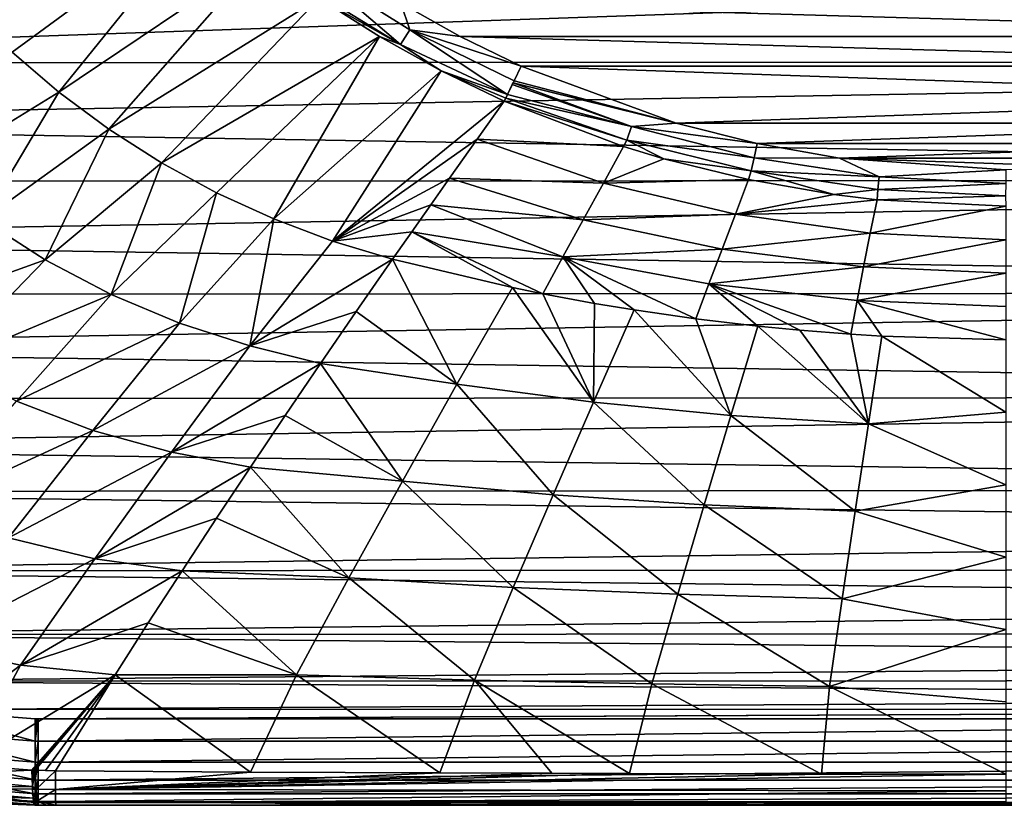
# Model space of a CAD drawing. Header units: metres. Extents: x -23 to 23, y -134 to 23.
# Tile 3 of 88: x -11 to 0, y -134 to -125. Entities that reach past the tile are written whole.
import ezdxf

# ---------------------------------------------------------------- set-up
doc = ezdxf.new("R2010")
doc.units = ezdxf.units.M
doc.layers.add('solid_509541_115_SW0003', color=7, linetype='CONTINUOUS')

msp = doc.modelspace()

# ---------------------------------------------------------------- linework, layer by layer
at = {"layer": 'solid_509541_115_SW0003'}
for points in [[(-9.260408, -123.631882, 120.2192), (-11.506842, -125.279671, 121.996902), (-12.011149, -124.783783, 121.899071)], [(-9.260408, -123.631882, 120.2192), (-10.964994, -125.742767, 122.093849), (-11.506842, -125.279671, 121.996902)], [(-9.260408, -123.631882, 120.2192), (-8.62101, -124.162323, 120.360649), (-10.964994, -125.742767, 122.093849)], [(-20.21727, -123.999992, 132), (-20.107216, -125.402863, 132), (20.217268, -123.999992, 132)], [(-20.107216, -125.402863, 132), (20.109417, -125.388443, 132), (20.217268, -123.999992, 132)], [(-8.62101, -124.162323, 120.360649), (-10.387821, -126.170265, 122.189316), (-10.964994, -125.742767, 122.093849)], [(-8.62101, -124.162323, 120.360649), (-7.950236, -124.652122, 120.493484), (-10.387821, -126.170265, 122.189316)], [(-8.038507, -124.305916, 120.326881), (-7.008151, -125.188179, 120.621872), (-8.17462, -124.470177, 120.435097)], [(-8.038507, -124.305916, 120.326881), (-7.005377, -124.712685, 120.414314), (-6.901587, -125.020943, 120.517059)], [(-8.038507, -124.305916, 120.326881), (-6.901587, -125.020943, 120.517059), (-7.008151, -125.188179, 120.621872)], [(-8.17462, -124.470177, 120.435097), (-7.008151, -125.188179, 120.621872), (-7.950236, -124.652122, 120.493484)], [(-7.950236, -124.652122, 120.493484), (-9.778063, -126.559219, 122.282654), (-10.387821, -126.170265, 122.189316)], [(-7.950236, -124.652122, 120.493484), (-7.253804, -125.097549, 120.616638), (-9.778063, -126.559219, 122.282654)], [(-7.008151, -125.188179, 120.621872), (-7.253804, -125.097549, 120.616638), (-7.950236, -124.652122, 120.493484)], [(-7.005377, -124.712685, 120.414314), (7.015256, -124.713226, 120.414459), (6.330453, -125.098747, 120.517761)], [(-6.317874, -125.098869, 120.517792), (-7.005377, -124.712685, 120.414314), (6.330453, -125.098747, 120.517761)], [(-6.901587, -125.020943, 120.517059), (-7.005377, -124.712685, 120.414314), (-6.317874, -125.098869, 120.517792)], [(-6.901587, -125.020943, 120.517059), (-5.769999, -125.768517, 120.768051), (-7.008151, -125.188179, 120.621872)], [(-6.901587, -125.020943, 120.517059), (-6.317874, -125.098869, 120.517792), (-5.61283, -125.441498, 120.609596)], [(-6.901587, -125.020943, 120.517059), (-5.61283, -125.441498, 120.609596), (-5.694458, -125.611046, 120.672836)], [(-6.901587, -125.020943, 120.517059), (-5.694458, -125.611046, 120.672836), (-5.769999, -125.768517, 120.768051)], [(-7.253804, -125.097549, 120.616638), (-9.139584, -126.906593, 122.3731), (-9.778063, -126.559219, 122.282654)], [(-7.253804, -125.097549, 120.616638), (-8.477153, -127.209793, 122.459869), (-9.139584, -126.906593, 122.3731)], [(-7.253804, -125.097549, 120.616638), (-6.537575, -125.495903, 120.729256), (-8.477153, -127.209793, 122.459869)], [(-7.008151, -125.188179, 120.621872), (-6.537575, -125.495903, 120.729256), (-7.253804, -125.097549, 120.616638)], [(-7.008151, -125.188179, 120.621872), (-5.769999, -125.768517, 120.768051), (-6.537575, -125.495903, 120.729256)], [(-6.317874, -125.098869, 120.517792), (6.330453, -125.098747, 120.517761), (5.629032, -125.440521, 120.609337)], [(-5.61283, -125.441498, 120.609596), (-6.317874, -125.098869, 120.517792), (5.629032, -125.440521, 120.609337)], [(-11.506842, -125.279671, 121.996902), (-10.964994, -125.742767, 122.093849), (-12.524083, -126.698036, 123.329636)], [(-20.107216, -125.402863, 132), (-19.969652, -126.096497, 132), (20.109417, -125.388443, 132)], [(-19.969652, -126.096497, 132), (19.784569, -126.756981, 132), (20.109417, -125.388443, 132)], [(-6.537575, -125.495903, 120.729256), (-7.796072, -127.466698, 122.542183), (-8.477153, -127.209793, 122.459869)], [(-6.537575, -125.495903, 120.729256), (-5.806903, -125.845695, 120.830872), (-7.796072, -127.466698, 122.542183)], [(-5.790389, -125.811134, 120.801216), (-5.806903, -125.845695, 120.830872), (-6.537575, -125.495903, 120.729256)], [(-5.769999, -125.768517, 120.768051), (-5.790389, -125.811134, 120.801216), (-6.537575, -125.495903, 120.729256)], [(-5.694458, -125.611046, 120.672836), (-5.61283, -125.441498, 120.609596), (-3.817858, -126.100204, 120.786095)], [(-5.61283, -125.441498, 120.609596), (5.629032, -125.440521, 120.609337), (4.747362, -125.800972, 120.705917)], [(-3.817858, -126.100204, 120.786095), (-5.61283, -125.441498, 120.609596), (4.747362, -125.800972, 120.705917)], [(-5.694458, -125.611046, 120.672836), (-5.70584, -125.634735, 120.684708), (-5.769999, -125.768517, 120.768051)], [(-5.70584, -125.634735, 120.684708), (-5.715381, -125.654602, 120.69529), (-5.769999, -125.768517, 120.768051)], [(-4.332692, -126.137878, 120.81675), (-5.715381, -125.654602, 120.69529), (-5.70584, -125.634735, 120.684708)], [(-5.694458, -125.611046, 120.672836), (-3.817858, -126.100204, 120.786095), (-5.70584, -125.634735, 120.684708)], [(-4.332692, -126.137878, 120.81675), (-5.70584, -125.634735, 120.684708), (-3.817858, -126.100204, 120.786095)], [(-10.964994, -125.742767, 122.093849), (-11.8456, -127.220802, 123.421478), (-12.524083, -126.698036, 123.329636)], [(-10.964994, -125.742767, 122.093849), (-10.387821, -126.170265, 122.189316), (-11.8456, -127.220802, 123.421478)], [(-4.332692, -126.137878, 120.81675), (-5.769999, -125.768517, 120.768051), (-5.715381, -125.654602, 120.69529)], [(-5.806903, -125.845695, 120.830872), (-6.119327, -126.28656, 121.251251), (-7.796072, -127.466698, 122.542183)], [(-4.427566, -126.371109, 120.987839), (-6.119327, -126.28656, 121.251251), (-5.806903, -125.845695, 120.830872)], [(-4.389415, -126.298759, 120.920891), (-5.806903, -125.845695, 120.830872), (-5.790389, -125.811134, 120.801216)], [(-4.389415, -126.298759, 120.920891), (-4.427566, -126.371109, 120.987839), (-5.806903, -125.845695, 120.830872)], [(-4.332692, -126.137878, 120.81675), (-5.790389, -125.811134, 120.801216), (-5.769999, -125.768517, 120.768051)], [(-4.332692, -126.137878, 120.81675), (-4.389415, -126.298759, 120.920891), (-5.790389, -125.811134, 120.801216)], [(-3.817858, -126.100204, 120.786095), (4.747362, -125.800972, 120.705917), (3.832901, -126.100723, 120.78624)], [(-19.969652, -126.096497, 132), (-19.777838, -126.77787, 132), (19.784569, -126.756981, 132)], [(-4.332692, -126.137878, 120.81675), (-3.817858, -126.100204, 120.786095), (-2.879254, -126.335678, 120.84919)], [(-2.879254, -126.335678, 120.84919), (-3.817858, -126.100204, 120.786095), (3.832901, -126.100723, 120.78624)], [(-2.879254, -126.335678, 120.84919), (3.832901, -126.100723, 120.78624), (2.892894, -126.336571, 120.849434)], [(-10.387821, -126.170265, 122.189316), (-11.122095, -127.68412, 123.511719), (-11.8456, -127.220802, 123.421478)], [(-10.387821, -126.170265, 122.189316), (-9.778063, -126.559219, 122.282654), (-11.122095, -127.68412, 123.511719)], [(-4.332692, -126.137878, 120.81675), (-2.914109, -126.502304, 120.91259), (-4.389415, -126.298759, 120.920891)], [(-4.332692, -126.137878, 120.81675), (-2.879254, -126.335678, 120.84919), (-2.914109, -126.502304, 120.91259)], [(-6.119327, -126.28656, 121.251251), (-6.440386, -126.738235, 121.688637), (-7.796072, -127.466698, 122.542183)], [(-4.657036, -126.796585, 121.428932), (-6.440386, -126.738235, 121.688637), (-6.119327, -126.28656, 121.251251)], [(-4.427566, -126.371109, 120.987839), (-4.657036, -126.796585, 121.428932), (-6.119327, -126.28656, 121.251251)], [(-4.389415, -126.298759, 120.920891), (-3.959957, -126.512642, 121.030426), (-4.427566, -126.371109, 120.987839)], [(-4.389415, -126.298759, 120.920891), (-2.9491, -126.652817, 121.008583), (-3.959957, -126.512642, 121.030426)], [(-2.914109, -126.502304, 120.91259), (-2.9491, -126.652817, 121.008583), (-4.389415, -126.298759, 120.920891)], [(-3.959957, -126.512642, 121.030426), (-4.657036, -126.796585, 121.428932), (-4.427566, -126.371109, 120.987839)], [(-2.914109, -126.502304, 120.91259), (-2.879254, -126.335678, 120.84919), (-1.924428, -126.504906, 120.894539)], [(-1.924428, -126.504906, 120.894539), (-2.879254, -126.335678, 120.84919), (2.892894, -126.336571, 120.849434)], [(-1.924428, -126.504906, 120.894539), (2.892894, -126.336571, 120.849434), (1.935566, -126.50592, 120.894806)], [(-9.778063, -126.559219, 122.282654), (-10.360176, -128.083862, 123.59948), (-11.122095, -127.68412, 123.511719)], [(-9.778063, -126.559219, 122.282654), (-9.139584, -126.906593, 122.3731), (-10.360176, -128.083862, 123.59948)], [(-2.97863, -126.754425, 121.103531), (-4.657036, -126.796585, 121.428932), (-3.959957, -126.512642, 121.030426)], [(-2.9491, -126.652817, 121.008583), (-2.97863, -126.754425, 121.103531), (-3.959957, -126.512642, 121.030426)], [(-2.914109, -126.502304, 120.91259), (-1.46484, -126.723595, 120.970894), (-2.9491, -126.652817, 121.008583)], [(-2.914109, -126.502304, 120.91259), (-1.924428, -126.504906, 120.894539), (-1.46484, -126.723595, 120.970894)], [(-1.924428, -126.504906, 120.894539), (0.969456, -126.6073, 120.921974), (0.002571, -126.640282, 120.930809)], [(-1.46484, -126.723595, 120.970894), (-1.924428, -126.504906, 120.894539), (0.002571, -126.640282, 120.930809)], [(-1.924428, -126.504906, 120.894539), (1.935566, -126.50592, 120.894806), (0.969456, -126.6073, 120.921974)], [(-2.9491, -126.652817, 121.008583), (-1.98939, -126.926285, 121.155785), (-2.97863, -126.754425, 121.103531)], [(-2.9491, -126.652817, 121.008583), (-1.481618, -126.868393, 121.062401), (-1.98939, -126.926285, 121.155785)], [(-1.46484, -126.723595, 120.970894), (-1.481618, -126.868393, 121.062401), (-2.9491, -126.652817, 121.008583)], [(-1.46484, -126.723595, 120.970894), (0.002571, -126.640282, 120.930809), (0.000672, -126.797897, 120.990486)], [(-19.777838, -126.77787, 132), (-19.532991, -127.442192, 132), (19.784569, -126.756981, 132)], [(-19.532991, -127.442192, 132), (19.247873, -128.06311, 132), (19.784569, -126.756981, 132)], [(-6.440386, -126.738235, 121.688637), (-6.658258, -127.045532, 121.990211), (-7.796072, -127.466698, 122.542183)], [(-4.893413, -127.221832, 121.874916), (-6.658258, -127.045532, 121.990211), (-6.440386, -126.738235, 121.688637)], [(-4.657036, -126.796585, 121.428932), (-4.893413, -127.221832, 121.874916), (-6.440386, -126.738235, 121.688637)], [(-2.97863, -126.754425, 121.103531), (-3.131231, -127.155884, 121.548973), (-4.657036, -126.796585, 121.428932)], [(-1.98939, -126.926285, 121.155785), (-3.131231, -127.155884, 121.548973), (-2.97863, -126.754425, 121.103531)], [(-1.46484, -126.723595, 120.970894), (0.000672, -126.797897, 120.990486), (-1.481618, -126.868393, 121.062401)], [(-3.131231, -127.155884, 121.548973), (-4.893413, -127.221832, 121.874916), (-4.657036, -126.796585, 121.428932)], [(-1.481618, -126.868393, 121.062401), (-1.490712, -126.986549, 121.174171), (-1.98939, -126.926285, 121.155785)], [(-1.481618, -126.868393, 121.062401), (-0.000949, -126.94101, 121.08065), (-1.490712, -126.986549, 121.174171)], [(-1.481618, -126.868393, 121.062401), (0.000672, -126.797897, 120.990486), (-0.000949, -126.94101, 121.08065)], [(-9.139584, -126.906593, 122.3731), (-9.567881, -128.416672, 123.683853), (-10.360176, -128.083862, 123.59948)], [(-9.139584, -126.906593, 122.3731), (-8.477153, -127.209793, 122.459869), (-9.567881, -128.416672, 123.683853)], [(-1.490712, -126.986549, 121.174171), (-3.131231, -127.155884, 121.548973), (-1.98939, -126.926285, 121.155785)], [(-1.490712, -126.986549, 121.174171), (-1.570805, -127.374847, 121.622635), (-3.131231, -127.155884, 121.548973)], [(0, -127.063126, 121.197319), (-1.570805, -127.374847, 121.622635), (-1.490712, -126.986549, 121.174171)], [(-0.000949, -126.94101, 121.08065), (0, -127.063126, 121.197319), (-1.490712, -126.986549, 121.174171)], [(-6.658258, -127.045532, 121.990211), (-6.878617, -127.358124, 122.300407), (-7.796072, -127.466698, 122.542183)], [(-5.129345, -127.648041, 122.325844), (-6.878617, -127.358124, 122.300407), (-6.658258, -127.045532, 121.990211)], [(-4.893413, -127.221832, 121.874916), (-5.129345, -127.648041, 122.325844), (-6.658258, -127.045532, 121.990211)], [(0, -127.44989, 121.649086), (-1.570805, -127.374847, 121.622635), (0, -127.063126, 121.197319)], [(-11.8456, -127.220802, 123.421478), (-11.122095, -127.68412, 123.511719), (-13.106274, -128.399002, 124.737038)], [(-8.477153, -127.209793, 122.459869), (-8.754075, -128.68013, 123.763954), (-9.567881, -128.416672, 123.683853)], [(-8.477153, -127.209793, 122.459869), (-7.796072, -127.466698, 122.542183), (-8.754075, -128.68013, 123.763954)], [(-3.2847, -127.558716, 121.997528), (-5.129345, -127.648041, 122.325844), (-4.893413, -127.221832, 121.874916)], [(-3.131231, -127.155884, 121.548973), (-3.2847, -127.558716, 121.997528), (-4.893413, -127.221832, 121.874916)], [(-1.570805, -127.374847, 121.622635), (-3.2847, -127.558716, 121.997528), (-3.131231, -127.155884, 121.548973)], [(-6.878617, -127.358124, 122.300407), (-7.100757, -127.67585, 122.619308), (-7.796072, -127.466698, 122.542183)], [(-6.878617, -127.358124, 122.300407), (-5.71135, -128.004395, 122.752747), (-7.100757, -127.67585, 122.619308)], [(-6.878617, -127.358124, 122.300407), (-5.361335, -128.075531, 122.781929), (-5.71135, -128.004395, 122.752747)], [(-5.129345, -127.648041, 122.325844), (-5.361335, -128.075531, 122.781929), (-6.878617, -127.358124, 122.300407)], [(-19.532991, -127.442192, 132), (-19.236635, -128.085297, 132), (19.247873, -128.06311, 132)], [(-7.796072, -127.466698, 122.542183), (-7.100757, -127.67585, 122.619308), (-8.754075, -128.68013, 123.763954)], [(-1.570805, -127.374847, 121.622635), (-1.645979, -127.764824, 122.072914), (-3.2847, -127.558716, 121.997528)], [(0, -127.44989, 121.649086), (-1.645979, -127.764824, 122.072914), (-1.570805, -127.374847, 121.622635)], [(0, -127.44989, 121.649086), (0, -127.836655, 122.100845), (-1.645979, -127.764824, 122.072914)], [(-3.2847, -127.558716, 121.997528), (-3.437843, -127.962234, 122.448456), (-5.129345, -127.648041, 122.325844)], [(-1.645979, -127.764824, 122.072914), (-3.437843, -127.962234, 122.448456), (-3.2847, -127.558716, 121.997528)], [(-11.122095, -127.68412, 123.511719), (-12.303516, -128.899948, 124.812347), (-13.106274, -128.399002, 124.737038)], [(-11.122095, -127.68412, 123.511719), (-10.360176, -128.083862, 123.59948), (-12.303516, -128.899948, 124.812347)], [(-7.100757, -127.67585, 122.619308), (-7.520814, -128.282227, 123.234344), (-8.754075, -128.68013, 123.763954)], [(-6.355256, -129.123154, 123.946671), (-7.520814, -128.282227, 123.234344), (-7.100757, -127.67585, 122.619308)], [(-5.71135, -128.004395, 122.752747), (-6.355256, -129.123154, 123.946671), (-7.100757, -127.67585, 122.619308)], [(-5.129345, -127.648041, 122.325844), (-4.760408, -128.187042, 122.82782), (-5.361335, -128.075531, 122.781929)], [(-5.129345, -127.648041, 122.325844), (-4.301406, -128.263306, 122.859253), (-4.760408, -128.187042, 122.82782)], [(-5.129345, -127.648041, 122.325844), (-3.588392, -128.366608, 122.90184), (-4.301406, -128.263306, 122.859253)], [(-3.437843, -127.962234, 122.448456), (-3.588392, -128.366608, 122.90184), (-5.129345, -127.648041, 122.325844)], [(-1.645979, -127.764824, 122.072914), (-1.720987, -128.155167, 122.523949), (-3.437843, -127.962234, 122.448456)], [(0, -127.836655, 122.100845), (-1.720987, -128.155167, 122.523949), (-1.645979, -127.764824, 122.072914)], [(0, -127.836655, 122.100845), (0, -128.223419, 122.552612), (-1.720987, -128.155167, 122.523949)], [(-4.775558, -129.332458, 124.044609), (-6.355256, -129.123154, 123.946671), (-5.71135, -128.004395, 122.752747)], [(-5.361335, -128.075531, 122.781929), (-4.775558, -129.332458, 124.044609), (-5.71135, -128.004395, 122.752747)], [(-3.437843, -127.962234, 122.448456), (-2.872523, -128.45195, 122.937004), (-3.588392, -128.366608, 122.90184)], [(-3.437843, -127.962234, 122.448456), (-2.386184, -128.499481, 122.956573), (-2.872523, -128.45195, 122.937004)], [(-3.437843, -127.962234, 122.448456), (-1.79534, -128.545868, 122.975746), (-2.386184, -128.499481, 122.956573)], [(-1.720987, -128.155167, 122.523949), (-1.79534, -128.545868, 122.975746), (-3.437843, -127.962234, 122.448456)], [(-19.236635, -128.085297, 132), (-18.890696, -128.703003, 132), (19.247873, -128.06311, 132)], [(-18.890696, -128.703003, 132), (18.513828, -129.268738, 132), (19.247873, -128.06311, 132)], [(-10.360176, -128.083862, 123.59948), (-11.454766, -129.321838, 124.886017), (-12.303516, -128.899948, 124.812347)], [(-10.360176, -128.083862, 123.59948), (-9.567881, -128.416672, 123.683853), (-11.454766, -129.321838, 124.886017)], [(-5.361335, -128.075531, 122.781929), (-4.760408, -128.187042, 122.82782), (-4.775558, -129.332458, 124.044609)], [(-1.720987, -128.155167, 122.523949), (-1.434695, -128.568039, 122.985001), (-1.79534, -128.545868, 122.975746)], [(-1.720987, -128.155167, 122.523949), (0, -128.610184, 123.004372), (-1.434695, -128.568039, 122.985001)], [(0, -128.223419, 122.552612), (0, -128.610184, 123.004372), (-1.720987, -128.155167, 122.523949)], [(-4.760408, -128.187042, 122.82782), (-4.301406, -128.263306, 122.859253), (-4.775558, -129.332458, 124.044609)], [(-3.184813, -129.485443, 124.116211), (-4.775558, -129.332458, 124.044609), (-4.301406, -128.263306, 122.859253)], [(-3.588392, -128.366608, 122.90184), (-3.184813, -129.485443, 124.116211), (-4.301406, -128.263306, 122.859253)], [(-7.520814, -128.282227, 123.234344), (-7.934709, -128.885315, 123.85186), (-8.754075, -128.68013, 123.763954)], [(-6.355256, -129.123154, 123.946671), (-7.934709, -128.885315, 123.85186), (-7.520814, -128.282227, 123.234344)], [(-3.588392, -128.366608, 122.90184), (-2.872523, -128.45195, 122.937004), (-3.184813, -129.485443, 124.116211)], [(-9.567881, -128.416672, 123.683853), (-10.570573, -129.660324, 124.957207), (-11.454766, -129.321838, 124.886017)], [(-9.567881, -128.416672, 123.683853), (-8.754075, -128.68013, 123.763954), (-10.570573, -129.660324, 124.957207)], [(-1.58914, -129.580597, 124.160843), (-3.184813, -129.485443, 124.116211), (-2.872523, -128.45195, 122.937004)], [(-2.386184, -128.499481, 122.956573), (-1.58914, -129.580597, 124.160843), (-2.872523, -128.45195, 122.937004)], [(-2.386184, -128.499481, 122.956573), (-1.79534, -128.545868, 122.975746), (-1.58914, -129.580597, 124.160843)], [(-1.79534, -128.545868, 122.975746), (-1.434695, -128.568039, 122.985001), (-1.58914, -129.580597, 124.160843)], [(0, -129.449203, 123.984398), (-1.58914, -129.580597, 124.160843), (-1.434695, -128.568039, 122.985001)], [(0, -128.610184, 123.004372), (0, -129.449203, 123.984398), (-1.434695, -128.568039, 122.985001)], [(-18.890696, -128.703003, 132), (-18.497375, -129.291504, 132), (18.513828, -129.268738, 132)], [(-8.754075, -128.68013, 123.763954), (-9.662514, -129.912415, 125.02507), (-10.570573, -129.660324, 124.957207)], [(-8.754075, -128.68013, 123.763954), (-7.934709, -128.885315, 123.85186), (-9.662514, -129.912415, 125.02507)], [(-7.934709, -128.885315, 123.85186), (-8.34384, -129.487259, 124.474106), (-9.662514, -129.912415, 125.02507)], [(-6.986629, -130.244492, 125.157326), (-8.34384, -129.487259, 124.474106), (-7.934709, -128.885315, 123.85186)], [(-6.355256, -129.123154, 123.946671), (-6.986629, -130.244492, 125.157326), (-7.934709, -128.885315, 123.85186)], [(-5.242621, -130.403671, 125.23983), (-6.986629, -130.244492, 125.157326), (-6.355256, -129.123154, 123.946671)], [(-4.775558, -129.332458, 124.044609), (-5.242621, -130.403671, 125.23983), (-6.355256, -129.123154, 123.946671)], [(-18.497375, -129.291504, 132), (-18.059078, -129.847183, 132), (18.513828, -129.268738, 132)], [(-18.059078, -129.847183, 132), (17.599016, -130.34613, 132), (18.513828, -129.268738, 132)], [(-11.454766, -129.321838, 124.886017), (-10.570573, -129.660324, 124.957207), (-12.52115, -130.557999, 126.209785)], [(-3.492847, -130.520538, 125.300293), (-5.242621, -130.403671, 125.23983), (-4.775558, -129.332458, 124.044609)], [(-3.184813, -129.485443, 124.116211), (-3.492847, -130.520538, 125.300293), (-4.775558, -129.332458, 124.044609)], [(-8.34384, -129.487259, 124.474106), (-8.745997, -130.085068, 125.097946), (-9.662514, -129.912415, 125.02507)], [(-6.986629, -130.244492, 125.157326), (-8.745997, -130.085068, 125.097946), (-8.34384, -129.487259, 124.474106)], [(-1.741885, -130.594009, 125.338348), (-3.492847, -130.520538, 125.300293), (-3.184813, -129.485443, 124.116211)], [(-1.58914, -129.580597, 124.160843), (-1.741885, -130.594009, 125.338348), (-3.184813, -129.485443, 124.116211)], [(0, -129.449203, 123.984398), (0, -130.287903, 124.96405), (-1.58914, -129.580597, 124.160843)], [(0, -130.287903, 124.96405), (-1.741885, -130.594009, 125.338348), (-1.58914, -129.580597, 124.160843)], [(-10.570573, -129.660324, 124.957207), (-11.548476, -130.902878, 126.2631), (-12.52115, -130.557999, 126.209785)], [(-10.570573, -129.660324, 124.957207), (-9.662514, -129.912415, 125.02507), (-11.548476, -130.902878, 126.2631)], [(-18.059078, -129.847183, 132), (-17.578413, -130.366791, 132), (17.599016, -130.34613, 132)], [(-9.662514, -129.912415, 125.02507), (-10.549563, -131.144241, 126.314095), (-11.548476, -130.902878, 126.2631)], [(-9.662514, -129.912415, 125.02507), (-8.745997, -130.085068, 125.097946), (-10.549563, -131.144241, 126.314095)], [(-8.745997, -130.085068, 125.097946), (-9.139267, -130.676163, 125.720505), (-10.549563, -131.144241, 126.314095)], [(-7.606083, -131.36673, 126.383263), (-9.139267, -130.676163, 125.720505), (-8.745997, -130.085068, 125.097946)], [(-6.986629, -130.244492, 125.157326), (-7.606083, -131.36673, 126.383263), (-8.745997, -130.085068, 125.097946)], [(-5.702373, -131.476151, 126.444122), (-7.606083, -131.36673, 126.383263), (-6.986629, -130.244492, 125.157326)], [(-5.242621, -130.403671, 125.23983), (-5.702373, -131.476151, 126.444122), (-6.986629, -130.244492, 125.157326)], [(0, -130.287903, 124.96405), (-0.000003, -131.126282, 125.943329), (-1.741885, -130.594009, 125.338348)], [(-17.578413, -130.366791, 132), (17.080557, -130.828018, 132), (17.599016, -130.34613, 132)], [(-17.578413, -130.366791, 132), (-16.503187, -131.284134, 132), (17.080557, -130.828018, 132)], [(-3.797073, -131.556839, 126.488861), (-5.702373, -131.476151, 126.444122), (-5.242621, -130.403671, 125.23983)], [(-3.492847, -130.520538, 125.300293), (-3.797073, -131.556839, 126.488861), (-5.242621, -130.403671, 125.23983)], [(-1.893198, -131.608185, 126.517395), (-3.797073, -131.556839, 126.488861), (-3.492847, -130.520538, 125.300293)], [(-1.741885, -130.594009, 125.338348), (-1.893198, -131.608185, 126.517395), (-3.492847, -130.520538, 125.300293)], [(-0.000003, -131.126282, 125.943329), (-1.893198, -131.608185, 126.517395), (-1.741885, -130.594009, 125.338348)], [(-9.139267, -130.676163, 125.720505), (-9.538886, -131.284286, 126.366623), (-10.549563, -131.144241, 126.314095)], [(-7.606083, -131.36673, 126.383263), (-9.538886, -131.284286, 126.366623), (-9.139267, -130.676163, 125.720505)], [(-16.503187, -131.284134, 132), (16.525911, -131.267624, 132), (17.080557, -130.828018, 132)], [(-11.548476, -130.902878, 126.2631), (-10.549563, -131.144241, 126.314095), (-12.496737, -132.145081, 127.596802)], [(-10.549563, -131.144241, 126.314095), (-11.41104, -132.376221, 127.627007), (-12.496737, -132.145081, 127.596802)], [(-10.549563, -131.144241, 126.314095), (-9.538886, -131.284286, 126.366623), (-11.41104, -132.376221, 127.627007)], [(-0.000003, -131.126282, 125.943329), (0, -131.96434, 126.922218), (-1.893198, -131.608185, 126.517395)], [(-16.503187, -131.284134, 132), (15.938369, -131.662323, 132), (16.525911, -131.267624, 132)], [(-16.503187, -131.284134, 132), (-15.299309, -132.021027, 132), (15.938369, -131.662323, 132)], [(-9.538886, -131.284286, 126.366623), (-9.930382, -131.888504, 127.01355), (-11.41104, -132.376221, 127.627007)], [(-8.211311, -132.48999, 127.622452), (-9.930382, -131.888504, 127.01355), (-9.538886, -131.284286, 126.366623)], [(-7.606083, -131.36673, 126.383263), (-8.211311, -132.48999, 127.622452), (-9.538886, -131.284286, 126.366623)], [(-6.153408, -132.549896, 127.65638), (-8.211311, -132.48999, 127.622452), (-7.606083, -131.36673, 126.383263)], [(-5.702373, -131.476151, 126.444122), (-6.153408, -132.549896, 127.65638), (-7.606083, -131.36673, 126.383263)], [(-4.096764, -132.594299, 127.681419), (-6.153408, -132.549896, 127.65638), (-5.702373, -131.476151, 126.444122)], [(-3.797073, -131.556839, 126.488861), (-4.096764, -132.594299, 127.681419), (-5.702373, -131.476151, 126.444122)], [(-2.042807, -132.623077, 127.697838), (-4.096764, -132.594299, 127.681419), (-3.797073, -131.556839, 126.488861)], [(-1.893198, -131.608185, 126.517395), (-2.042807, -132.623077, 127.697838), (-3.797073, -131.556839, 126.488861)], [(-15.299309, -132.021027, 132), (15.321495, -132.00972, 132), (15.938369, -131.662323, 132)], [(0, -131.96434, 126.922218), (-2.042807, -132.623077, 127.697838), (-1.893198, -131.608185, 126.517395)], [(-9.930382, -131.888504, 127.01355), (-10.314631, -132.490921, 127.662613), (-11.41104, -132.376221, 127.627007)], [(-8.211311, -132.48999, 127.622452), (-10.314631, -132.490921, 127.662613), (-9.930382, -131.888504, 127.01355)], [(-15.299309, -132.021027, 132), (14.67912, -132.307571, 132), (15.321495, -132.00972, 132)], [(-15.299309, -132.021027, 132), (-13.994493, -132.560776, 132), (14.67912, -132.307571, 132)], [(0, -131.96434, 126.922218), (0.000017, -132.802063, 127.900734), (-2.042807, -132.623077, 127.697838)], [(-12.496737, -132.145081, 127.596802), (-11.41104, -132.376221, 127.627007), (-12.780586, -133.422806, 128.854218)], [(-13.994493, -132.560776, 132), (14.015402, -132.553986, 132), (14.67912, -132.307571, 132)], [(-11.41104, -132.376221, 127.627007), (-12.033046, -133.535187, 128.857361), (-12.780586, -133.422806, 128.854218)], [(-11.41104, -132.376221, 127.627007), (-10.314631, -132.490921, 127.662613), (-12.033046, -133.535187, 128.857361)], [(-10.314631, -132.490921, 127.662613), (-11.27866, -133.592224, 128.861893), (-12.033046, -133.535187, 128.857361)], [(-10.314631, -132.490921, 127.662613), (-11.258142, -133.593002, 128.862061), (-11.27866, -133.592224, 128.861893)], [(-10.314631, -132.490921, 127.662613), (-11.237682, -133.593796, 128.862259), (-11.258142, -133.593002, 128.862061)], [(-10.314631, -132.490921, 127.662613), (-11.121148, -133.598206, 128.864243), (-11.237682, -133.593796, 128.862259)], [(-10.314631, -132.490921, 127.662613), (-11.005904, -133.602539, 128.867645), (-11.121148, -133.598206, 128.864243)], [(-8.744212, -133.614807, 128.871033), (-11.005904, -133.602539, 128.867645), (-10.314631, -132.490921, 127.662613)], [(-8.211311, -132.48999, 127.622452), (-8.744212, -133.614807, 128.871033), (-10.314631, -132.490921, 127.662613)], [(-6.552338, -133.624802, 128.87413), (-8.744212, -133.614807, 128.871033), (-8.211311, -132.48999, 127.622452)], [(-6.153408, -132.549896, 127.65638), (-6.552338, -133.624802, 128.87413), (-8.211311, -132.48999, 127.622452)], [(-13.994493, -132.560776, 132), (13.334524, -132.747406, 132), (14.015402, -132.553986, 132)], [(-13.994493, -132.560776, 132), (-12.626833, -132.888824, 132), (13.334524, -132.747406, 132)], [(-5.258238, -133.629669, 128.875702), (-6.552338, -133.624802, 128.87413), (-6.153408, -132.549896, 127.65638)], [(-4.358089, -133.632538, 128.876617), (-5.258238, -133.629669, 128.875702), (-6.153408, -132.549896, 127.65638)], [(-4.096764, -132.594299, 127.681419), (-4.358089, -133.632538, 128.876617), (-6.153408, -132.549896, 127.65638)], [(-2.132051, -133.637543, 128.878128), (-4.358089, -133.632538, 128.876617), (-4.096764, -132.594299, 127.681419)], [(-2.042807, -132.623077, 127.697838), (-2.132051, -133.637543, 128.878128), (-4.096764, -132.594299, 127.681419)], [(0.000048, -133.639465, 128.878876), (-2.132051, -133.637543, 128.878128), (-2.042807, -132.623077, 127.697838)], [(0.000017, -132.802063, 127.900734), (0.000048, -133.639465, 128.878876), (-2.042807, -132.623077, 127.697838)], [(-12.626833, -132.888824, 132), (12.641273, -132.886597, 132), (13.334524, -132.747406, 132)], [(-12.685849, -133.140472, 131.966202), (-11.239432, -133.257751, 131.966202), (-12.626833, -132.888824, 132)], [(-12.626833, -132.888824, 132), (-11.23882, -132.999954, 132), (12.641273, -132.886597, 132)], [(-11.239432, -133.257751, 131.966202), (-11.23882, -132.999954, 132), (-12.626833, -132.888824, 132)], [(-11.23882, -132.999954, 132), (-11.221126, -132.999985, 132), (12.641273, -132.886597, 132)], [(-11.221126, -132.999985, 132), (-11.20343, -133, 132), (12.641273, -132.886597, 132)], [(-11.20343, -133, 132), (11.203429, -133, 132), (12.641273, -132.886597, 132)], [(-11.239432, -133.257751, 131.966202), (-11.221126, -132.999985, 132), (-11.23882, -132.999954, 132)], [(-11.239432, -133.257751, 131.966202), (-11.20343, -133, 132), (-11.221126, -132.999985, 132)], [(-11.20343, -133.25882, 131.965927), (-11.20343, -133, 132), (-11.239432, -133.257751, 131.966202)], [(-11.20343, -133.25882, 131.965927), (11.203429, -133, 132), (-11.20343, -133, 132)], [(11.203429, -133.25882, 131.965927), (11.203429, -133, 132), (-11.20343, -133.25882, 131.965927)], [(-12.685849, -133.140472, 131.966202), (-12.724156, -133.378922, 131.866425), (-11.240006, -133.499268, 131.866425)], [(-12.685849, -133.140472, 131.966202), (-11.240006, -133.499268, 131.866425), (-11.239432, -133.257751, 131.966202)], [(-11.20343, -133.25882, 131.965927), (-11.239432, -133.257751, 131.966202), (-11.240006, -133.499268, 131.866425)], [(-11.20343, -133.5, 131.866028), (-11.20343, -133.25882, 131.965927), (-11.240006, -133.499268, 131.866425)], [(11.203429, -133.25882, 131.965927), (-11.20343, -133.25882, 131.965927), (-11.20343, -133.5, 131.866028)], [(11.203429, -133.25882, 131.965927), (-11.20343, -133.5, 131.866028), (11.203429, -133.5, 131.866028)], [(-12.724156, -133.378922, 131.866425), (-12.757057, -133.58371, 131.707489), (-11.240499, -133.70668, 131.707489)], [(-12.724156, -133.378922, 131.866425), (-11.240499, -133.70668, 131.707489), (-11.240006, -133.499268, 131.866425)], [(-11.20343, -133.5, 131.866028), (-11.240006, -133.499268, 131.866425), (-11.240499, -133.70668, 131.707489)], [(-11.20343, -133.707108, 131.707108), (-11.20343, -133.5, 131.866028), (-11.240499, -133.70668, 131.707489)], [(11.203429, -133.5, 131.866028), (-11.20343, -133.5, 131.866028), (-11.20343, -133.707108, 131.707108)], [(11.203429, -133.5, 131.866028), (-11.20343, -133.707108, 131.707108), (11.203429, -133.707108, 131.707108)], [(-12.757057, -133.58371, 131.707489), (-12.782303, -133.74086, 131.500244), (-11.240878, -133.865845, 131.500244)], [(-12.757057, -133.58371, 131.707489), (-11.240878, -133.865845, 131.500244), (-11.240499, -133.70668, 131.707489)], [(-12.650438, -133.650238, 129.099594), (-12.033046, -133.535187, 128.857361), (-11.27866, -133.592224, 128.861893)], [(-12.650438, -133.650238, 129.099594), (-11.27866, -133.592224, 128.861893), (-11.270479, -133.783783, 129.114075)], [(-11.270479, -133.783783, 129.114075), (-11.27866, -133.592224, 128.861893), (-11.258142, -133.593002, 128.862061)], [(-11.270479, -133.783783, 129.114075), (-11.258142, -133.593002, 128.862061), (-11.237682, -133.593796, 128.862259)], [(-11.228663, -133.814621, 129.166245), (-11.270479, -133.783783, 129.114075), (-11.237682, -133.593796, 128.862259)], [(-11.005904, -133.602539, 128.867645), (-11.237682, -133.593796, 128.862259), (-11.121148, -133.598206, 128.864243)], [(-11.228663, -133.814621, 129.166245), (-11.237682, -133.593796, 128.862259), (-11.005904, -133.602539, 128.867645)], [(-11.004445, -133.818726, 129.169876), (-11.228663, -133.814621, 129.166245), (-11.005904, -133.602539, 128.867645)], [(-11.004445, -133.818726, 129.169876), (-11.005904, -133.602539, 128.867645), (-8.744212, -133.614807, 128.871033)], [(-11.004445, -133.818726, 129.169876), (-8.744212, -133.614807, 128.871033), (-6.552338, -133.624802, 128.87413)], [(-11.004445, -133.818726, 129.169876), (-6.552338, -133.624802, 128.87413), (-5.258238, -133.629669, 128.875702)], [(-11.004445, -133.818726, 129.169876), (-5.258238, -133.629669, 128.875702), (-4.358089, -133.632538, 128.876617)], [(-12.782303, -133.74086, 131.500244), (-12.79817, -133.83963, 131.25885), (-11.241116, -133.965866, 131.25885)], [(-12.782303, -133.74086, 131.500244), (-11.241116, -133.965866, 131.25885), (-11.240878, -133.865845, 131.500244)], [(-12.650438, -133.650238, 129.099594), (-11.270479, -133.783783, 129.114075), (-12.664799, -133.795151, 129.38205)], [(-11.20343, -133.707108, 131.707108), (-11.240499, -133.70668, 131.707489), (-11.240878, -133.865845, 131.500244)], [(-11.20343, -133.866028, 131.5), (-11.20343, -133.707108, 131.707108), (-11.240878, -133.865845, 131.500244)], [(11.203429, -133.707108, 131.707108), (-11.20343, -133.707108, 131.707108), (-11.20343, -133.866028, 131.5)], [(11.203429, -133.707108, 131.707108), (-11.20343, -133.866028, 131.5), (11.203429, -133.866028, 131.5)], [(-11.004445, -133.818726, 129.169876), (-4.358089, -133.632538, 128.876617), (-2.132051, -133.637543, 128.878128)], [(-11.004445, -133.818726, 129.169876), (-2.132051, -133.637543, 128.878128), (0.000048, -133.639465, 128.878876)], [(0.00146, -133.833771, 129.168045), (-11.004445, -133.818726, 129.169876), (0.000048, -133.639465, 128.878876)], [(-12.79817, -133.83963, 131.25885), (-12.800501, -133.873871, 131.002747), (-11.241197, -133.999954, 131.000031)], [(-12.79817, -133.83963, 131.25885), (-11.241197, -133.999954, 131.000031), (-11.241116, -133.965866, 131.25885)], [(-12.664799, -133.795151, 129.38205), (-11.261076, -133.918411, 129.401779), (-12.669618, -133.878021, 129.688797)], [(-11.270479, -133.783783, 129.114075), (-11.268781, -133.813873, 129.166168), (-12.664799, -133.795151, 129.38205)], [(-11.268781, -133.813873, 129.166168), (-11.261076, -133.918411, 129.401779), (-12.664799, -133.795151, 129.38205)], [(-11.228663, -133.814621, 129.166245), (-11.268781, -133.813873, 129.166168), (-11.270479, -133.783783, 129.114075)], [(-11.228663, -133.814621, 129.166245), (-11.261076, -133.918411, 129.401779), (-11.268781, -133.813873, 129.166168)], [(-11.228663, -133.814621, 129.166245), (-11.2183, -133.952911, 129.515549), (-11.261076, -133.918411, 129.401779)], [(-11.004445, -133.818726, 129.169876), (-11.2183, -133.952911, 129.515549), (-11.228663, -133.814621, 129.166245)], [(-11.004445, -133.818726, 129.169876), (-11.002773, -133.953979, 129.515976), (-11.2183, -133.952911, 129.515549)], [(0.00146, -133.833771, 129.168045), (-11.002773, -133.953979, 129.515976), (-11.004445, -133.818726, 129.169876)], [(0.00146, -133.833771, 129.168045), (0.001924, -133.95784, 129.501266), (-11.002773, -133.953979, 129.515976)], [(-11.245017, -133.999985, 129.889465), (-11.241197, -133.999954, 131.000031), (-12.800501, -133.873871, 131.002747)], [(-12.028714, -133.968552, 129.911713), (-11.245017, -133.999985, 129.889465), (-12.800501, -133.873871, 131.002747)], [(-12.669618, -133.878021, 129.688797), (-11.250897, -133.989365, 129.71138), (-12.028714, -133.968552, 129.911713)], [(-11.257326, -133.952713, 129.516052), (-11.250897, -133.989365, 129.71138), (-12.669618, -133.878021, 129.688797)], [(-11.261076, -133.918411, 129.401779), (-11.257326, -133.952713, 129.516052), (-12.669618, -133.878021, 129.688797)], [(-11.250897, -133.989365, 129.71138), (-11.245017, -133.999985, 129.889465), (-12.028714, -133.968552, 129.911713)], [(-11.2183, -133.952911, 129.515549), (-11.257326, -133.952713, 129.516052), (-11.261076, -133.918411, 129.401779)], [(-11.2183, -133.952911, 129.515549), (-11.250897, -133.989365, 129.71138), (-11.257326, -133.952713, 129.516052)], [(-11.2183, -133.952911, 129.515549), (-11.207243, -134, 129.888275), (-11.250897, -133.989365, 129.71138)], [(-11.20343, -133.965927, 131.25882), (-11.241116, -133.965866, 131.25885), (-11.241197, -133.999954, 131.000031)], [(-11.20343, -133.965927, 131.25882), (-11.241197, -133.999954, 131.000031), (-11.222314, -133.999985, 131.000015)], [(-11.20343, -133.866028, 131.5), (-11.240878, -133.865845, 131.500244), (-11.241116, -133.965866, 131.25885)], [(-11.20343, -133.965927, 131.25882), (-11.20343, -133.866028, 131.5), (-11.241116, -133.965866, 131.25885)], [(-11.20343, -133.965927, 131.25882), (-11.222314, -133.999985, 131.000015), (-11.20343, -134, 131)], [(-11.2183, -133.952911, 129.515549), (-11.103194, -134, 129.885818), (-11.207243, -134, 129.888275)], [(-11.2183, -133.952911, 129.515549), (-11.000993, -134, 129.884689), (-11.103194, -134, 129.885818)], [(-11.002773, -133.953979, 129.515976), (-11.000993, -134, 129.884689), (-11.2183, -133.952911, 129.515549)], [(11.203429, -133.866028, 131.5), (-11.20343, -133.866028, 131.5), (-11.20343, -133.965927, 131.25882)], [(11.203429, -133.866028, 131.5), (-11.20343, -133.965927, 131.25882), (11.203429, -133.965927, 131.25882)], [(11.203429, -133.965927, 131.25882), (-11.20343, -134, 131), (11.203429, -134, 131)], [(11.203429, -133.965927, 131.25882), (-11.20343, -133.965927, 131.25882), (-11.20343, -134, 131)], [(-11.002773, -133.953979, 129.515976), (0.002999, -134, 129.854385), (-5.406718, -134, 129.86293)], [(0.001924, -133.95784, 129.501266), (0.002999, -134, 129.854385), (-11.002773, -133.953979, 129.515976)], [(-11.002773, -133.953979, 129.515976), (-5.406718, -134, 129.86293), (-11.000993, -134, 129.884689)], [(-11.250897, -133.989365, 129.71138), (-11.226116, -134, 129.88884), (-11.245017, -133.999985, 129.889465)], [(-11.250897, -133.989365, 129.71138), (-11.207243, -134, 129.888275), (-11.226116, -134, 129.88884)], [(-11.222314, -133.999985, 131.000015), (-11.241197, -133.999954, 131.000031), (-11.245017, -133.999985, 129.889465)], [(-11.20343, -134, 131), (-11.222314, -133.999985, 131.000015), (-11.245017, -133.999985, 129.889465)], [(-11.226116, -134, 129.88884), (-11.20343, -134, 131), (-11.245017, -133.999985, 129.889465)], [(-11.226116, -134, 129.88884), (-11.207243, -134, 129.888275), (-11.20343, -134, 131)], [(-11.103194, -134, 129.885818), (-11.20343, -134, 131), (-11.207243, -134, 129.888275)], [(11.052445, -134, 129.845535), (11.129429, -134, 129.846237), (-11.20343, -134, 131)], [(11.203429, -134, 131), (-11.20343, -134, 131), (11.129429, -134, 129.846237)], [(5.402836, -134, 129.836121), (11.052445, -134, 129.845535), (-11.20343, -134, 131)], [(0.002999, -134, 129.854385), (5.402836, -134, 129.836121), (-11.20343, -134, 131)], [(-5.406718, -134, 129.86293), (0.002999, -134, 129.854385), (-11.20343, -134, 131)], [(-11.000993, -134, 129.884689), (-5.406718, -134, 129.86293), (-11.20343, -134, 131)], [(-11.103194, -134, 129.885818), (-11.000993, -134, 129.884689), (-11.20343, -134, 131)]]:
    msp.add_3dface(points, dxfattribs=at)

doc.saveas('drawing.dxf')
